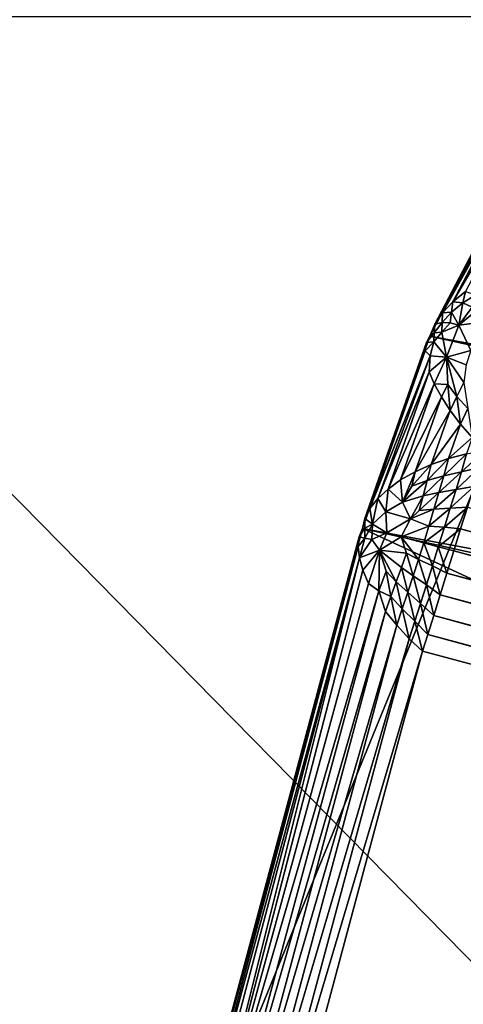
# Model space of a CAD drawing. Extents: x -0.7 to 0.7, y -0.35 to 0.35.
# Tile 66 of 226: x -0.5394 to -0.53609, y 0.20909 to 0.21644. Entities that reach past the tile are written whole.
import ezdxf

# ---------------------------------------------------------------- set-up
doc = ezdxf.new("R2010")
doc.units = 0

msp = doc.modelspace()

# ---------------------------------------------------------------- linework, layer by layer
for points in [[(-0.5154743, 0.2133568, 0.4370261), (-0.5116558, 0.225786, 0.4370126), (-0.5422043, 0.2320006, 0.4370109)], [(-0.5154743, 0.2133568, 0.4370261), (-0.5422043, 0.2320006, 0.4370109), (-0.5345671, 0.2164641, 0.4369878)], [(-0.5460228, 0.2195714, 0.4124978), (-0.5345671, 0.2288933, 0.4124964), (-0.5307486, 0.2040349, 0.4124719)], [(-0.5422043, 0.2071422, 0.4124814), (-0.5460228, 0.2195714, 0.4124978), (-0.5307486, 0.2040349, 0.4124719)], [(-0.5422043, 0.1978203, 0.436983), (-0.5345671, 0.2164641, 0.4369878), (-0.5460228, 0.2164641, 0.4369991)], [(-0.5422043, 0.1978203, 0.436983), (-0.5116558, 0.1978203, 0.4369946), (-0.5345671, 0.2164641, 0.4369878)], [(-0.535652, 0.2154052, 0.0010583), (-0.5363392, 0.2140793, 0.0008816), (-0.5356296, 0.2154322, 0.0011902)], [(-0.4906078, 0.2055738, 0.3154296), (-0.5356296, 0.2154322, 0.0011902), (-0.5363392, 0.2140793, 0.0008816)], [(-0.535652, 0.2154052, 0.0010583), (-0.536302, 0.2141672, 0.0007768), (-0.5363392, 0.2140793, 0.0008816)], [(-0.5356615, 0.2153637, 0.0009272), (-0.536302, 0.2141672, 0.0007768), (-0.535652, 0.2154052, 0.0010583)], [(-0.5356615, 0.2153637, 0.0009272), (-0.5362449, 0.2142534, 0.0006755), (-0.536302, 0.2141672, 0.0007768)], [(-0.5356568, 0.2153075, 0.0008002), (-0.5362449, 0.2142534, 0.0006755), (-0.5356615, 0.2153637, 0.0009272)], [(-0.5356568, 0.2153075, 0.0008002), (-0.5361678, 0.2143358, 0.0005806), (-0.5362449, 0.2142534, 0.0006755)], [(-0.5356377, 0.215238, 0.0006805), (-0.5361678, 0.2143358, 0.0005806), (-0.5356568, 0.2153075, 0.0008002)], [(-0.5356377, 0.215238, 0.0006805), (-0.5360726, 0.2144122, 0.0004945), (-0.5361678, 0.2143358, 0.0005806)], [(-0.5361678, 0.2143358, 0.0005806), (-0.5360726, 0.2144122, 0.0004945), (-0.536094, 0.2143264, 0.0004407)], [(-0.5360726, 0.2144122, 0.0004945), (-0.5359948, 0.2143863, 0.0003791), (-0.536094, 0.2143264, 0.0004407)], [(-0.536094, 0.2143264, 0.0004407), (-0.5359948, 0.2143863, 0.0003791), (-0.5360234, 0.214294, 0.0003406)], [(-0.5362449, 0.2142534, 0.0006755), (-0.5361678, 0.2143358, 0.0005806), (-0.5361789, 0.2142574, 0.0005111)], [(-0.5361678, 0.2143358, 0.0005806), (-0.536094, 0.2143264, 0.0004407), (-0.5361789, 0.2142574, 0.0005111)], [(-0.5361789, 0.2142574, 0.0005111), (-0.536094, 0.2143264, 0.0004407), (-0.5361224, 0.2141615, 0.0003403)], [(-0.535919, 0.2143298, 0.0003011), (-0.5359216, 0.2141858, 0.0002474), (-0.5361224, 0.2141615, 0.0003403)], [(-0.535919, 0.2143298, 0.0003011), (-0.5361224, 0.2141615, 0.0003403), (-0.5360234, 0.214294, 0.0003406)], [(-0.536094, 0.2143264, 0.0004407), (-0.5360234, 0.214294, 0.0003406), (-0.5361224, 0.2141615, 0.0003403)], [(-0.536302, 0.2141672, 0.0007768), (-0.5362449, 0.2142534, 0.0006755), (-0.5362486, 0.2141818, 0.0005891)], [(-0.5362449, 0.2142534, 0.0006755), (-0.5361789, 0.2142574, 0.0005111), (-0.5362486, 0.2141818, 0.0005891)], [(-0.5362486, 0.2141818, 0.0005891), (-0.5361789, 0.2142574, 0.0005111), (-0.5361871, 0.2141793, 0.0004437)], [(-0.5361789, 0.2142574, 0.0005111), (-0.5361224, 0.2141615, 0.0003403), (-0.5361871, 0.2141793, 0.0004437)], [(-0.5363392, 0.2140793, 0.0008816), (-0.536302, 0.2141672, 0.0007768), (-0.5363071, 0.2141043, 0.0006719)], [(-0.536302, 0.2141672, 0.0007768), (-0.5362486, 0.2141818, 0.0005891), (-0.5363071, 0.2141043, 0.0006719)], [(-0.5363071, 0.2141043, 0.0006719), (-0.5362486, 0.2141818, 0.0005891), (-0.5362512, 0.2141091, 0.0005045)], [(-0.5362486, 0.2141818, 0.0005891), (-0.5361871, 0.2141793, 0.0004437), (-0.5362512, 0.2141091, 0.0005045)], [(-0.5362512, 0.2141091, 0.0005045), (-0.5361871, 0.2141793, 0.0004437), (-0.5361224, 0.2141615, 0.0003403)], [(-0.5362512, 0.2141091, 0.0005045), (-0.5361224, 0.2141615, 0.0003403), (-0.5362159, 0.2139221, 0.0003168)], [(-0.5362159, 0.2139221, 0.0003168), (-0.5361224, 0.2141615, 0.0003403), (-0.5360323, 0.2139723, 0.0002196)], [(-0.5359216, 0.2141858, 0.0002474), (-0.5360323, 0.2139723, 0.0002196), (-0.5361224, 0.2141615, 0.0003403)], [(-0.5363638, 0.2140311, 0.0007558), (-0.5368429, 0.2126417, 0.0007774), (-0.5363392, 0.2140793, 0.0008816)], [(-0.4912977, 0.2041652, 0.3154823), (-0.5363392, 0.2140793, 0.0008816), (-0.5368429, 0.2126417, 0.0007774)], [(-0.5363392, 0.2140793, 0.0008816), (-0.5363071, 0.2141043, 0.0006719), (-0.5363638, 0.2140311, 0.0007558)], [(-0.5363638, 0.2140311, 0.0007558), (-0.5363071, 0.2141043, 0.0006719), (-0.5363103, 0.2140374, 0.0005687)], [(-0.4906078, 0.2055738, 0.3154296), (-0.5363392, 0.2140793, 0.0008816), (-0.4912977, 0.2041652, 0.3154823)], [(-0.5363071, 0.2141043, 0.0006719), (-0.5362512, 0.2141091, 0.0005045), (-0.5363103, 0.2140374, 0.0005687)], [(-0.5363103, 0.2140374, 0.0005687), (-0.5362512, 0.2141091, 0.0005045), (-0.5362159, 0.2139221, 0.0003168)], [(-0.5363638, 0.2140311, 0.0007558), (-0.5368248, 0.2127157, 0.0006609), (-0.5368429, 0.2126417, 0.0007774)], [(-0.5363734, 0.2139702, 0.0006324), (-0.5368248, 0.2127157, 0.0006609), (-0.5363638, 0.2140311, 0.0007558)], [(-0.5363638, 0.2140311, 0.0007558), (-0.5363103, 0.2140374, 0.0005687), (-0.5363734, 0.2139702, 0.0006324)], [(-0.5363734, 0.2139702, 0.0006324), (-0.5363103, 0.2140374, 0.0005687), (-0.5363364, 0.2139308, 0.0004919)], [(-0.5363103, 0.2140374, 0.0005687), (-0.5362159, 0.2139221, 0.0003168), (-0.5363364, 0.2139308, 0.0004919)], [(-0.5363734, 0.2139702, 0.0006324), (-0.5367869, 0.2127906, 0.0005475), (-0.5368248, 0.2127157, 0.0006609)], [(-0.5363364, 0.2139308, 0.0004919), (-0.5367869, 0.2127906, 0.0005475), (-0.5363734, 0.2139702, 0.0006324)], [(-0.5363364, 0.2139308, 0.0004919), (-0.5367285, 0.2128648, 0.0004404), (-0.5367869, 0.2127906, 0.0005475)], [(-0.5363438, 0.2138133, 0.000405), (-0.5367285, 0.2128648, 0.0004404), (-0.5363364, 0.2139308, 0.0004919)], [(-0.5363364, 0.2139308, 0.0004919), (-0.5362159, 0.2139221, 0.0003168), (-0.5363438, 0.2138133, 0.000405)], [(-0.5362159, 0.2139221, 0.0003168), (-0.5360323, 0.2139723, 0.0002196), (-0.5360694, 0.2138653, 0.0002034)], [(-0.5363438, 0.2138133, 0.000405), (-0.5362159, 0.2139221, 0.0003168), (-0.5363063, 0.213722, 0.0003058)], [(-0.5362051, 0.2137171, 0.0002219), (-0.5363063, 0.213722, 0.0003058), (-0.5362159, 0.2139221, 0.0003168)], [(-0.5361368, 0.213628, 0.0001637), (-0.5362051, 0.2137171, 0.0002219), (-0.5362159, 0.2139221, 0.0003168)], [(-0.5361368, 0.213628, 0.0001637), (-0.5362159, 0.2139221, 0.0003168), (-0.5360853, 0.2137326, 0.000175)], [(-0.5360853, 0.2137326, 0.000175), (-0.5362159, 0.2139221, 0.0003168), (-0.5360694, 0.2138653, 0.0002034)], [(-0.5363438, 0.2138133, 0.000405), (-0.5366512, 0.2129363, 0.0003423), (-0.5367285, 0.2128648, 0.0004404)], [(-0.5363063, 0.213722, 0.0003058), (-0.5366512, 0.2129363, 0.0003423), (-0.5363438, 0.2138133, 0.000405)], [(-0.5363063, 0.213722, 0.0003058), (-0.536558, 0.2130039, 0.0002548), (-0.5366512, 0.2129363, 0.0003423)], [(-0.5362529, 0.2136241, 0.0002215), (-0.536558, 0.2130039, 0.0002548), (-0.5363063, 0.213722, 0.0003058)], [(-0.5362529, 0.2136241, 0.0002215), (-0.5363063, 0.213722, 0.0003058), (-0.5362051, 0.2137171, 0.0002219)], [(-0.5361873, 0.213523, 0.0001518), (-0.5362529, 0.2136241, 0.0002215), (-0.5362051, 0.2137171, 0.0002219)], [(-0.5361873, 0.213523, 0.0001518), (-0.5362051, 0.2137171, 0.0002219), (-0.5361368, 0.213628, 0.0001637)], [(-0.5360554, 0.2135372, 0.0001193), (-0.5361368, 0.213628, 0.0001637), (-0.5360853, 0.2137326, 0.000175)], [(-0.5362529, 0.2136241, 0.0002215), (-0.536449, 0.2130648, 0.0001819), (-0.536558, 0.2130039, 0.0002548)], [(-0.5361873, 0.213523, 0.0001518), (-0.536449, 0.2130648, 0.0001819), (-0.5362529, 0.2136241, 0.0002215)], [(-0.5361098, 0.2134208, 0.0000996), (-0.5361873, 0.213523, 0.0001518), (-0.5361368, 0.213628, 0.0001637)], [(-0.5361098, 0.2134208, 0.0000996), (-0.5361368, 0.213628, 0.0001637), (-0.5360554, 0.2135372, 0.0001193)], [(-0.5361873, 0.213523, 0.0001518), (-0.5363291, 0.2131187, 0.0001233), (-0.536449, 0.2130648, 0.0001819)], [(-0.5361098, 0.2134208, 0.0000996), (-0.5363291, 0.2131187, 0.0001233), (-0.5361873, 0.213523, 0.0001518)], [(-0.5360226, 0.2133202, 0.0000664), (-0.5361098, 0.2134208, 0.0000996), (-0.5360554, 0.2135372, 0.0001193)], [(-0.5361098, 0.2134208, 0.0000996), (-0.5362, 0.2131636, 0.0000816), (-0.5363291, 0.2131187, 0.0001233)], [(-0.5360226, 0.2133202, 0.0000664), (-0.5362, 0.2131636, 0.0000816), (-0.5361098, 0.2134208, 0.0000996)], [(-0.5360226, 0.2133202, 0.0000664), (-0.5360653, 0.2131985, 0.0000579), (-0.5362, 0.2131636, 0.0000816)], [(-0.5360653, 0.2131985, 0.0000579), (-0.536103, 0.2130657, 0.0000623), (-0.5362344, 0.2130347, 0.0000875)], [(-0.5360653, 0.2131985, 0.0000579), (-0.5362344, 0.2130347, 0.0000875), (-0.5362, 0.2131636, 0.0000816)], [(-0.5359283, 0.2132231, 0.0000513), (-0.5359675, 0.2130968, 0.0000434), (-0.536103, 0.2130657, 0.0000623)], [(-0.5359283, 0.2132231, 0.0000513), (-0.536103, 0.2130657, 0.0000623), (-0.5360653, 0.2131985, 0.0000579)], [(-0.5362, 0.2131636, 0.0000816), (-0.5362344, 0.2130347, 0.0000875), (-0.5363588, 0.2130001, 0.0001229)], [(-0.5362, 0.2131636, 0.0000816), (-0.5363588, 0.2130001, 0.0001229), (-0.5363291, 0.2131187, 0.0001233)], [(-0.536449, 0.2130648, 0.0001819), (-0.5365444, 0.2128372, 0.000177), (-0.536558, 0.2130039, 0.0002548)], [(-0.536449, 0.2130648, 0.0001819), (-0.5364733, 0.212959, 0.0001698), (-0.5365444, 0.2128372, 0.000177)], [(-0.5363291, 0.2131187, 0.0001233), (-0.5363588, 0.2130001, 0.0001229), (-0.5364733, 0.212959, 0.0001698)], [(-0.5363291, 0.2131187, 0.0001233), (-0.5364733, 0.212959, 0.0001698), (-0.536449, 0.2130648, 0.0001819)], [(-0.536103, 0.2130657, 0.0000623), (-0.5361438, 0.2129319, 0.0000583), (-0.5362715, 0.2129093, 0.0000839)], [(-0.536103, 0.2130657, 0.0000623), (-0.5362715, 0.2129093, 0.0000839), (-0.5362344, 0.2130347, 0.0000875)], [(-0.5359675, 0.2130968, 0.0000434), (-0.5360116, 0.212955, 0.0000355), (-0.5361438, 0.2129319, 0.0000583)], [(-0.5359675, 0.2130968, 0.0000434), (-0.5361438, 0.2129319, 0.0000583), (-0.536103, 0.2130657, 0.0000623)], [(-0.5366512, 0.2129363, 0.0003423), (-0.536558, 0.2130039, 0.0002548), (-0.5365444, 0.2128372, 0.000177)], [(-0.5363588, 0.2130001, 0.0001229), (-0.5363905, 0.2128856, 0.000115), (-0.5365444, 0.2128372, 0.000177)], [(-0.5363588, 0.2130001, 0.0001229), (-0.5365444, 0.2128372, 0.000177), (-0.5364733, 0.212959, 0.0001698)], [(-0.5362344, 0.2130347, 0.0000875), (-0.5362715, 0.2129093, 0.0000839), (-0.5363905, 0.2128856, 0.000115)], [(-0.5362344, 0.2130347, 0.0000875), (-0.5363905, 0.2128856, 0.000115), (-0.5363588, 0.2130001, 0.0001229)], [(-0.5367285, 0.2128648, 0.0004404), (-0.5366512, 0.2129363, 0.0003423), (-0.5366673, 0.2127659, 0.0002567)], [(-0.5366512, 0.2129363, 0.0003423), (-0.5365444, 0.2128372, 0.000177), (-0.5366673, 0.2127659, 0.0002567)], [(-0.5362715, 0.2129093, 0.0000839), (-0.5363091, 0.2127851, 0.0000761), (-0.5364204, 0.2127749, 0.0001043)], [(-0.5362715, 0.2129093, 0.0000839), (-0.5364204, 0.2127749, 0.0001043), (-0.5363905, 0.2128856, 0.000115)], [(-0.5361438, 0.2129319, 0.0000583), (-0.5361868, 0.2127936, 0.0000512), (-0.5363091, 0.2127851, 0.0000761)], [(-0.5361438, 0.2129319, 0.0000583), (-0.5363091, 0.2127851, 0.0000761), (-0.5362715, 0.2129093, 0.0000839)], [(-0.5360116, 0.212955, 0.0000355), (-0.5360593, 0.2128014, 0.0000281), (-0.5361868, 0.2127936, 0.0000512)], [(-0.5360116, 0.212955, 0.0000355), (-0.5361868, 0.2127936, 0.0000512), (-0.5361438, 0.2129319, 0.0000583)], [(-0.5367869, 0.2127906, 0.0005475), (-0.5367285, 0.2128648, 0.0004404), (-0.5367686, 0.2126738, 0.0003926)], [(-0.5367285, 0.2128648, 0.0004404), (-0.5366673, 0.2127659, 0.0002567), (-0.5367686, 0.2126738, 0.0003926)], [(-0.5366673, 0.2127659, 0.0002567), (-0.5365444, 0.2128372, 0.000177), (-0.5364833, 0.2127126, 0.0001158)], [(-0.5363905, 0.2128856, 0.000115), (-0.5364833, 0.2127126, 0.0001158), (-0.5365444, 0.2128372, 0.000177)], [(-0.5363905, 0.2128856, 0.000115), (-0.5364204, 0.2127749, 0.0001043), (-0.5364833, 0.2127126, 0.0001158)], [(-0.5368248, 0.2127157, 0.0006609), (-0.5367869, 0.2127906, 0.0005475), (-0.5367686, 0.2126738, 0.0003926)], [(-0.5367686, 0.2126738, 0.0003926), (-0.5366673, 0.2127659, 0.0002567), (-0.53666, 0.2126093, 0.0001813)], [(-0.5366673, 0.2127659, 0.0002567), (-0.5364833, 0.2127126, 0.0001158), (-0.53666, 0.2126093, 0.0001813)], [(-0.5363091, 0.2127851, 0.0000761), (-0.5363467, 0.2126601, 0.0000682), (-0.5364833, 0.2127126, 0.0001158)], [(-0.5363091, 0.2127851, 0.0000761), (-0.5364833, 0.2127126, 0.0001158), (-0.5364204, 0.2127749, 0.0001043)], [(-0.5361868, 0.2127936, 0.0000512), (-0.5362312, 0.2126507, 0.0000442), (-0.5363467, 0.2126601, 0.0000682)], [(-0.5361868, 0.2127936, 0.0000512), (-0.5363467, 0.2126601, 0.0000682), (-0.5363091, 0.2127851, 0.0000761)], [(-0.5360593, 0.2128014, 0.0000281), (-0.5361095, 0.2126397, 0.0000212), (-0.5362312, 0.2126507, 0.0000442)], [(-0.5360593, 0.2128014, 0.0000281), (-0.5362312, 0.2126507, 0.0000442), (-0.5361868, 0.2127936, 0.0000512)], [(-0.5087097, 0.2052979, 0.0000212), (-0.5361095, 0.2126397, 0.0000212), (-0.5360593, 0.2128014, 0.0000281)], [(-0.5368429, 0.2126417, 0.0007774), (-0.5368248, 0.2127157, 0.0006609), (-0.5368261, 0.2126451, 0.0005617)], [(-0.5368248, 0.2127157, 0.0006609), (-0.5367686, 0.2126738, 0.0003926), (-0.5368261, 0.2126451, 0.0005617)], [(-0.53666, 0.2126093, 0.0001813), (-0.5364833, 0.2127126, 0.0001158), (-0.5365528, 0.2125803, 0.0001149)], [(-0.5363467, 0.2126601, 0.0000682), (-0.5365528, 0.2125803, 0.0001149), (-0.5364833, 0.2127126, 0.0001158)], [(-0.5368668, 0.2125805, 0.000656), (-0.5383893, 0.2068753, 0.0007776), (-0.5368429, 0.2126417, 0.0007774)], [(-0.4943988, 0.1929824, 0.3155), (-0.5368429, 0.2126417, 0.0007774), (-0.5383893, 0.2068753, 0.0007776)], [(-0.5368429, 0.2126417, 0.0007774), (-0.5368261, 0.2126451, 0.0005617), (-0.5368668, 0.2125805, 0.000656)], [(-0.5368668, 0.2125805, 0.000656), (-0.5368261, 0.2126451, 0.0005617), (-0.5368253, 0.2125704, 0.0004644)], [(-0.4943988, 0.1929824, 0.3155), (-0.4918008, 0.2026785, 0.3155), (-0.5368429, 0.2126417, 0.0007774)], [(-0.4912977, 0.2041652, 0.3154823), (-0.5368429, 0.2126417, 0.0007774), (-0.4918008, 0.2026785, 0.3155)], [(-0.5368261, 0.2126451, 0.0005617), (-0.5367686, 0.2126738, 0.0003926), (-0.5368253, 0.2125704, 0.0004644)], [(-0.5368253, 0.2125704, 0.0004644), (-0.5367686, 0.2126738, 0.0003926), (-0.5367724, 0.2125592, 0.0003164)], [(-0.5367686, 0.2126738, 0.0003926), (-0.53666, 0.2126093, 0.0001813), (-0.5367724, 0.2125592, 0.0003164)], [(-0.5367724, 0.2125592, 0.0003164), (-0.53666, 0.2126093, 0.0001813), (-0.5367168, 0.2124787, 0.0002064)], [(-0.53666, 0.2126093, 0.0001813), (-0.5365528, 0.2125803, 0.0001149), (-0.5367168, 0.2124787, 0.0002064)], [(-0.5363467, 0.2126601, 0.0000682), (-0.5363848, 0.2125351, 0.0000621), (-0.5365528, 0.2125803, 0.0001149)], [(-0.5362312, 0.2126507, 0.0000442), (-0.5363848, 0.2125351, 0.0000621), (-0.5363467, 0.2126601, 0.0000682)], [(-0.5362312, 0.2126507, 0.0000442), (-0.5362762, 0.2125057, 0.0000381), (-0.5363848, 0.2125351, 0.0000621)], [(-0.5361095, 0.2126397, 0.0000212), (-0.5362762, 0.2125057, 0.0000381), (-0.5362312, 0.2126507, 0.0000442)], [(-0.5361095, 0.2126397, 0.0000212), (-0.5361609, 0.2124738, 0.000015), (-0.5362762, 0.2125057, 0.0000381)], [(-0.5087501, 0.2051291, 0.000015), (-0.5361609, 0.2124738, 0.000015), (-0.5361095, 0.2126397, 0.0000212)], [(-0.5087501, 0.2051291, 0.000015), (-0.5361095, 0.2126397, 0.0000212), (-0.5087097, 0.2052979, 0.0000212)], [(-0.5368668, 0.2125805, 0.000656), (-0.5383792, 0.2069403, 0.0006562), (-0.5383893, 0.2068753, 0.0007776)], [(-0.5368749, 0.2125073, 0.0005374), (-0.5383792, 0.2069403, 0.0006562), (-0.5368668, 0.2125805, 0.000656)], [(-0.5368668, 0.2125805, 0.000656), (-0.5368253, 0.2125704, 0.0004644), (-0.5368749, 0.2125073, 0.0005374)], [(-0.5368749, 0.2125073, 0.0005374), (-0.5368253, 0.2125704, 0.0004644), (-0.5368658, 0.2124231, 0.0004248)], [(-0.5368253, 0.2125704, 0.0004644), (-0.5367724, 0.2125592, 0.0003164), (-0.5368658, 0.2124231, 0.0004248)], [(-0.5368658, 0.2124231, 0.0004248), (-0.5367724, 0.2125592, 0.0003164), (-0.5367168, 0.2124787, 0.0002064)], [(-0.5365145, 0.212456, 0.0000872), (-0.5367168, 0.2124787, 0.0002064), (-0.5365528, 0.2125803, 0.0001149)], [(-0.5364241, 0.2124111, 0.0000596), (-0.5365145, 0.212456, 0.0000872), (-0.5365528, 0.2125803, 0.0001149)], [(-0.5364241, 0.2124111, 0.0000596), (-0.5365528, 0.2125803, 0.0001149), (-0.5363848, 0.2125351, 0.0000621)], [(-0.536321, 0.2123616, 0.0000343), (-0.5364241, 0.2124111, 0.0000596), (-0.5363848, 0.2125351, 0.0000621)], [(-0.536321, 0.2123616, 0.0000343), (-0.5363848, 0.2125351, 0.0000621), (-0.5362762, 0.2125057, 0.0000381)], [(-0.5368749, 0.2125073, 0.0005374), (-0.5383456, 0.2069674, 0.0005005), (-0.5383792, 0.2069403, 0.0006562)], [(-0.5368658, 0.2124231, 0.0004248), (-0.5383456, 0.2069674, 0.0005005), (-0.5368749, 0.2125073, 0.0005374)], [(-0.5368658, 0.2124231, 0.0004248), (-0.5367168, 0.2124787, 0.0002064), (-0.5368396, 0.2123301, 0.000321)], [(-0.5368396, 0.2123301, 0.000321), (-0.5367168, 0.2124787, 0.0002064), (-0.5367982, 0.2122309, 0.0002277)], [(-0.5367218, 0.2121763, 0.0001451), (-0.5367982, 0.2122309, 0.0002277), (-0.5367168, 0.2124787, 0.0002064)], [(-0.5367218, 0.2121763, 0.0001451), (-0.5367168, 0.2124787, 0.0002064), (-0.5366647, 0.2123219, 0.0001331)], [(-0.5365917, 0.212244, 0.0000896), (-0.5366647, 0.2123219, 0.0001331), (-0.5367168, 0.2124787, 0.0002064)], [(-0.5365917, 0.212244, 0.0000896), (-0.5367168, 0.2124787, 0.0002064), (-0.5365525, 0.2123512, 0.0000887)], [(-0.5365525, 0.2123512, 0.0000887), (-0.5367168, 0.2124787, 0.0002064), (-0.5365145, 0.212456, 0.0000872)], [(-0.5362124, 0.212308, 0.0000098), (-0.536321, 0.2123616, 0.0000343), (-0.5362762, 0.2125057, 0.0000381)], [(-0.5362124, 0.212308, 0.0000098), (-0.5362762, 0.2125057, 0.0000381), (-0.5361609, 0.2124738, 0.000015)], [(-0.5087906, 0.2049603, 0.0000098), (-0.5362124, 0.212308, 0.0000098), (-0.5361609, 0.2124738, 0.000015)], [(-0.5087906, 0.2049603, 0.0000098), (-0.5361609, 0.2124738, 0.000015), (-0.5087501, 0.2051291, 0.000015)], [(-0.5368658, 0.2124231, 0.0004248), (-0.5382954, 0.2069933, 0.0003693), (-0.5383456, 0.2069674, 0.0005005)], [(-0.5381651, 0.2072218, 0.0002561), (-0.5382954, 0.2069933, 0.0003693), (-0.5368658, 0.2124231, 0.0004248)], [(-0.5368658, 0.2124231, 0.0004248), (-0.5368396, 0.2123301, 0.000321), (-0.5381651, 0.2072218, 0.0002561)], [(-0.5364641, 0.2122879, 0.0000581), (-0.5365525, 0.2123512, 0.0000887), (-0.5365145, 0.212456, 0.0000872)], [(-0.5364641, 0.2122879, 0.0000581), (-0.5365145, 0.212456, 0.0000872), (-0.5364241, 0.2124111, 0.0000596)], [(-0.5363653, 0.2122199, 0.0000312), (-0.5364641, 0.2122879, 0.0000581), (-0.5364241, 0.2124111, 0.0000596)], [(-0.5363653, 0.2122199, 0.0000312), (-0.5364241, 0.2124111, 0.0000596), (-0.536321, 0.2123616, 0.0000343)], [(-0.5367982, 0.2122309, 0.0002277), (-0.5381651, 0.2072218, 0.0002561), (-0.5368396, 0.2123301, 0.000321)], [(-0.5366311, 0.2121335, 0.0000878), (-0.5367218, 0.2121763, 0.0001451), (-0.5366647, 0.2123219, 0.0001331)], [(-0.5366311, 0.2121335, 0.0000878), (-0.5366647, 0.2123219, 0.0001331), (-0.5365917, 0.212244, 0.0000896)], [(-0.5365045, 0.2121652, 0.0000551), (-0.5365917, 0.212244, 0.0000896), (-0.5365525, 0.2123512, 0.0000887)], [(-0.5365045, 0.2121652, 0.0000551), (-0.5365525, 0.2123512, 0.0000887), (-0.5364641, 0.2122879, 0.0000581)], [(-0.5362628, 0.2121462, 0.0000056), (-0.5363653, 0.2122199, 0.0000312), (-0.536321, 0.2123616, 0.0000343)], [(-0.5362628, 0.2121462, 0.0000056), (-0.536321, 0.2123616, 0.0000343), (-0.5362124, 0.212308, 0.0000098)], [(-0.5365458, 0.2120417, 0.0000482), (-0.5366311, 0.2121335, 0.0000878), (-0.5365917, 0.212244, 0.0000896)], [(-0.5365458, 0.2120417, 0.0000482), (-0.5365917, 0.212244, 0.0000896), (-0.5365045, 0.2121652, 0.0000551)], [(-0.5364087, 0.2120823, 0.0000274), (-0.5365045, 0.2121652, 0.0000551), (-0.5364641, 0.2122879, 0.0000581)], [(-0.5364087, 0.2120823, 0.0000274), (-0.5364641, 0.2122879, 0.0000581), (-0.5363653, 0.2122199, 0.0000312)], [(-0.50883, 0.2047956, 0.0000056), (-0.5362628, 0.2121462, 0.0000056), (-0.5362124, 0.212308, 0.0000098)], [(-0.50883, 0.2047956, 0.0000056), (-0.5362124, 0.212308, 0.0000098), (-0.5087906, 0.2049603, 0.0000098)], [(-0.5367218, 0.2121763, 0.0001451), (-0.5381651, 0.2072218, 0.0002561), (-0.5367982, 0.2122309, 0.0002277)], [(-0.5367218, 0.2121763, 0.0001451), (-0.5380422, 0.2072694, 0.0001492), (-0.5381651, 0.2072218, 0.0002561)], [(-0.5366697, 0.2120223, 0.0000852), (-0.5380422, 0.2072694, 0.0001492), (-0.5367218, 0.2121763, 0.0001451)], [(-0.5366697, 0.2120223, 0.0000852), (-0.5367218, 0.2121763, 0.0001451), (-0.5366311, 0.2121335, 0.0000878)], [(-0.5364516, 0.2119487, 0.0000208), (-0.5365458, 0.2120417, 0.0000482), (-0.5365045, 0.2121652, 0.0000551)], [(-0.5364516, 0.2119487, 0.0000208), (-0.5365045, 0.2121652, 0.0000551), (-0.5364087, 0.2120823, 0.0000274)], [(-0.5363104, 0.2119924, 0.0000025), (-0.5364087, 0.2120823, 0.0000274), (-0.5363653, 0.2122199, 0.0000312)], [(-0.5363104, 0.2119924, 0.0000025), (-0.5363653, 0.2122199, 0.0000312), (-0.5362628, 0.2121462, 0.0000056)], [(-0.5365868, 0.2119184, 0.0000386), (-0.5366697, 0.2120223, 0.0000852), (-0.5366311, 0.2121335, 0.0000878)], [(-0.5365868, 0.2119184, 0.0000386), (-0.5366311, 0.2121335, 0.0000878), (-0.5365458, 0.2120417, 0.0000482)], [(-0.5088675, 0.2046391, 0.0000025), (-0.5363104, 0.2119924, 0.0000025), (-0.5362628, 0.2121462, 0.0000056)], [(-0.5088675, 0.2046391, 0.0000025), (-0.5362628, 0.2121462, 0.0000056), (-0.50883, 0.2047956, 0.0000056)], [(-0.5366697, 0.2120223, 0.0000852), (-0.5379285, 0.2073249, 0.0000853), (-0.5380422, 0.2072694, 0.0001492)], [(-0.5365868, 0.2119184, 0.0000386), (-0.5379285, 0.2073249, 0.0000853), (-0.5366697, 0.2120223, 0.0000852)], [(-0.5364939, 0.2118183, 0.0000104), (-0.5365868, 0.2119184, 0.0000386), (-0.5365458, 0.2120417, 0.0000482)], [(-0.5364939, 0.2118183, 0.0000104), (-0.5365458, 0.2120417, 0.0000482), (-0.5364516, 0.2119487, 0.0000208)], [(-0.5363545, 0.2118505, 0.0000007), (-0.5364516, 0.2119487, 0.0000208), (-0.5364087, 0.2120823, 0.0000274)], [(-0.5363545, 0.2118505, 0.0000007), (-0.5364087, 0.2120823, 0.0000274), (-0.5363104, 0.2119924, 0.0000025)], [(-0.5363938, 0.2117239), (-0.5364939, 0.2118183, 0.0000104), (-0.5364516, 0.2119487, 0.0000208)], [(-0.5363938, 0.2117239), (-0.5364516, 0.2119487, 0.0000208), (-0.5363545, 0.2118505, 0.0000007)], [(-0.5089021, 0.2044946, 0.0000007), (-0.5363545, 0.2118505, 0.0000007), (-0.5363104, 0.2119924, 0.0000025)], [(-0.5089021, 0.2044946, 0.0000007), (-0.5363104, 0.2119924, 0.0000025), (-0.5088675, 0.2046391, 0.0000025)], [(-0.5365868, 0.2119184, 0.0000386), (-0.5378047, 0.2073734, 0.0000386), (-0.5379285, 0.2073249, 0.0000853)], [(-0.5364939, 0.2118183, 0.0000104), (-0.5378047, 0.2073734, 0.0000386), (-0.5365868, 0.2119184, 0.0000386)], [(-0.5364939, 0.2118183, 0.0000104), (-0.5376741, 0.2074137, 0.0000104), (-0.5378047, 0.2073734, 0.0000386)], [(-0.5363938, 0.2117239), (-0.5376741, 0.2074137, 0.0000104), (-0.5364939, 0.2118183, 0.0000104)], [(-0.5089329, 0.2043658), (-0.5363938, 0.2117239), (-0.5363545, 0.2118505, 0.0000007)], [(-0.5089329, 0.2043658), (-0.5363545, 0.2118505, 0.0000007), (-0.5089021, 0.2044946, 0.0000007)], [(-0.5363938, 0.2117239), (-0.5375403, 0.2074454), (-0.5376741, 0.2074137, 0.0000104)], [(-0.5375403, 0.2074454), (-0.5363938, 0.2117239), (-0.5089329, 0.2043658)]]:
    msp.add_3dface(points)

doc.saveas('drawing.dxf')
